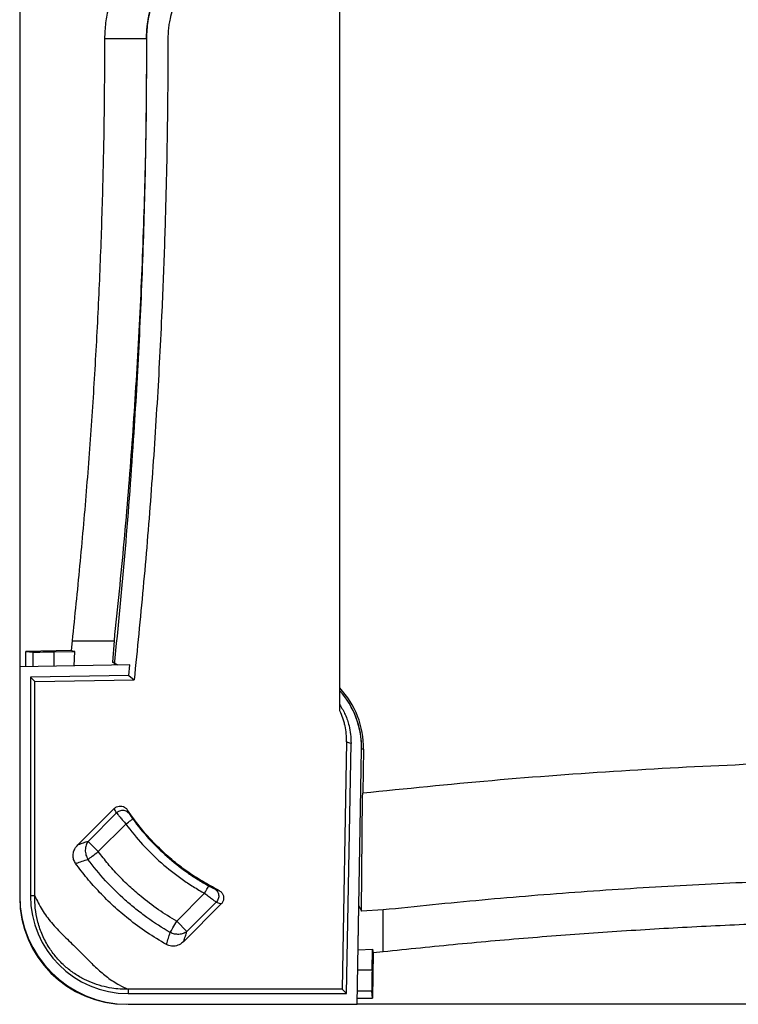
# Paper-space layout '1012-790 Hybird 2way' of a CAD drawing. Header units: millimetres. Extents: x 51 to 2966, y 67 to 3970.
# Tile 26 of 110: x 51 to 388, y 2709 to 3170. Entities that reach past the tile are written whole.
import ezdxf

# ---------------------------------------------------------------- set-up
doc = ezdxf.new("R2010")
doc.units = ezdxf.units.MM

psp = doc.layouts.new('1012-790 Hybird 2way')

# ---------------------------------------------------------------- linework, layer by layer
at = {"color": 7, "linetype": 'Continuous', "lineweight": 25}
for p, q in [((51.3, 3751.03), (51.3, 2867.03)), ((201.2, 2846.37), (201.2, 3250.43)), ((91.04, 3161), (110.69, 3161)), ((75.83, 2879.19), (75.41, 2874.57)), ((75.83, 2879.19), (95.47, 2879.19)), ((95.47, 2879.19), (94.83, 2869.11)), ((75.41, 2874.57), (54.11, 2874.2)), ((54.11, 2874.2), (57.55, 2873.91)), ((54.11, 2867.08), (54.11, 2874.2)), ((67.51, 2874.01), (77.07, 2874.17)), ((76.86, 2867.47), (77.07, 2874.17)), ((102.89, 2867.93), (51.3, 2867.03)), ((51.3, 2867.03), (51.3, 2759.83)), ((94.83, 2869.11), (95.7, 2869.12)), ((97.47, 2867.83), (94.83, 2869.11)), ((102.37, 2862.92), (102.89, 2867.93)), ((102.37, 2862.92), (56.3, 2862.11)), ((56.3, 2862.11), (56.3, 2759.83)), ((58.38, 2860.07), (56.3, 2862.11)), ((102.37, 2862.92), (104.88, 2860.88)), ((58.38, 2860.07), (104.88, 2860.88)), ((58.38, 2759.83), (58.38, 2860.07)), ((204.37, 2831.9), (202.35, 2716.11)), ((204.39, 2714.03), (206.44, 2831.16)), ((209.3, 2709.03), (211.39, 2828.38)), ((212.26, 2828.4), (211.9, 2807.8)), ((211.88, 2806.15), (211.9, 2807.8)), ((211.39, 2752.56), (211.88, 2806.15)), ((78.56, 2783.65), (95.6, 2800.69)), ((96.66, 2798.6), (83.33, 2785.27)), ((95.63, 2800.63), (95.6, 2800.69)), ((101.77, 2799.95), (101.78, 2799.94)), ((88.11, 2780.49), (101.04, 2793.41)), ((78.56, 2783.65), (78.71, 2783.7)), ((88.11, 2780.49), (83.33, 2785.27)), ((77.76, 2775.07), (77.47, 2774.98)), ((137.9, 2760.97), (124.81, 2747.89)), ((144.45, 2762.44), (144.46, 2762.44)), ((58.38, 2759.83), (56.3, 2759.83)), ((145.67, 2756.03), (128.08, 2738.44)), ((129.6, 2743.1), (143.36, 2756.87)), ((145.6, 2756.06), (145.67, 2756.03)), ((209.3, 2709.03), (210.11, 2755.19)), ((210.11, 2755.19), (211.39, 2752.56)), ((221.46, 2753.19), (211.39, 2752.56)), ((221.46, 2733.55), (221.46, 2753.19)), ((129.6, 2743.1), (124.81, 2747.89)), ((128.13, 2738.59), (128.08, 2738.44)), ((120.1, 2737.28), (120.01, 2737)), ((209.75, 2734.59), (216.45, 2734.79)), ((216.28, 2725.24), (216.45, 2734.79)), ((216.84, 2733.13), (216.47, 2711.84)), ((221.46, 2733.55), (216.84, 2733.13)), ((102.1, 2716.11), (102.1, 2714.03)), ((202.35, 2716.11), (102.1, 2716.11)), ((202.35, 2716.11), (204.39, 2714.03)), ((216.47, 2711.84), (216.19, 2715.27)), ((102.1, 2714.03), (204.39, 2714.03)), ((209.35, 2711.84), (216.47, 2711.84)), ((102.1, 2709.03), (209.3, 2709.03)), ((1093.3, 2709.03), (209.3, 2709.03))]:
    psp.add_line(p, q, dxfattribs=at)
at = {"color": 8, "linetype": 'Continuous', "lineweight": 25}
for p, q in [((57.55, 2867.14), (57.55, 2873.91)), ((67.51, 2867.31), (67.51, 2874.01)), ((212.26, 2828.4), (211.39, 2828.42)), ((209.59, 2725.24), (216.28, 2725.24)), ((209.41, 2715.27), (216.19, 2715.27))]:
    psp.add_line(p, q, dxfattribs=at)
at = {"color": 7, "linetype": 'Continuous', "lineweight": 25, "flags": 128}
for points in [[(77.07, 2874.17), (76.24, 2874.37), (75.41, 2874.57)], [(101.04, 2793.41), (101.65, 2793.86), (102.24, 2794.3), (102.79, 2794.7), (103.28, 2795.05), (103.68, 2795.35), (103.98, 2795.57), (104.18, 2795.72), (104.26, 2795.78)], [(83.26, 2776.86), (83.66, 2777.16), (84.15, 2777.52), (84.7, 2777.94), (85.31, 2778.39), (85.96, 2778.88), (86.66, 2779.4), (87.38, 2779.94), (88.11, 2780.49)], [(137.9, 2760.97), (138.27, 2761.64), (138.62, 2762.28), (138.95, 2762.87), (139.24, 2763.4), (139.48, 2763.84), (139.66, 2764.17), (139.78, 2764.38), (139.83, 2764.47)], [(121.78, 2742.64), (122.04, 2743.08), (122.34, 2743.6), (122.68, 2744.2), (123.06, 2744.85), (123.47, 2745.57), (123.91, 2746.32), (124.36, 2747.09), (124.81, 2747.89)], [(216.45, 2734.79), (216.65, 2733.97), (216.84, 2733.13)]]:
    psp.add_lwpolyline(points, dxfattribs=at)
at = {"color": 7, "linetype": 'Continuous', "lineweight": 25}
for centre, radius, start, end in [((171.39, 2829.12), 40.87, 359, 43.1815), ((171.39, 2829.12), 40, 359.9268, 41.8323), ((171.3, 2829.08), 40.09, 359, 41.7819), ((102.1, 2759.83), 50.8, 180, 270), ((101.3, 2759.03), 50, 180, 270), ((102.1, 2759.83), 45.8, 180, 270)]:
    psp.add_arc(centre, radius, start, end, dxfattribs=at)
for centre, major_axis, start_param, end_param in [((67.51, 2874.09), (10, 0.17), 3.228707, 4.712237), ((216.37, 2725.24), (0.17, 10), 1.570949, 3.054479)]:
    psp.add_ellipse(centre, major_axis=major_axis, ratio=0.008726, start_param=start_param, end_param=end_param, dxfattribs=at)
for points, knots in [([(108.24, 3200.78), (106.9, 3199.44), (104.19, 3196.74), (100.95, 3192.49), (98.29, 3188.32), (96.17, 3184.25), (94.37, 3179.98), (92.68, 3174.71), (91.33, 3168.37), (91.14, 3163.47), (91.04, 3161)], [0, 0, 0, 0, 0.1277577, 0.2569272, 0.3587995, 0.4606727, 0.5655036, 0.6703362, 0.8336704, 1, 1, 1, 1]), ([(128.17, 3200.78), (126.89, 3199.52), (124.3, 3196.99), (121.13, 3193), (118.52, 3189.06), (116.39, 3185.24), (114.56, 3181.19), (112.66, 3175.87), (111.42, 3170.46), (110.78, 3165.1), (110.72, 3162.36), (110.69, 3161)], [0, 0, 0, 0, 0.124672, 0.250588, 0.347773, 0.444954, 0.545027, 0.645096, 0.820064, 0.910033, 1, 1, 1, 1]), ([(110.7, 3161), (110.7, 3161.23), (110.71, 3161.71), (110.72, 3162.43), (110.74, 3163.14), (110.78, 3163.86), (110.82, 3164.57), (110.87, 3165.28), (110.93, 3165.99), (111.01, 3166.7), (111.09, 3167.41), (111.18, 3168.12), (111.28, 3168.83), (111.38, 3169.53), (111.5, 3170.24), (111.63, 3170.94), (111.77, 3171.65), (112.06, 3173.03), (112.56, 3175.09), (113.37, 3177.79), (114.32, 3180.44), (115.76, 3183.89), (117.88, 3188.05), (120.15, 3191.53), (121.79, 3193.74), (122.62, 3194.82), (123.49, 3195.87), (124.38, 3196.89), (125.29, 3197.9), (126.23, 3198.88), (127.19, 3199.85), (127.86, 3200.47), (128.19, 3200.78)], [0, 0, 0, 0, 0.015705, 0.031391, 0.047062, 0.062721, 0.078371, 0.094017, 0.10966, 0.125305, 0.140955, 0.156614, 0.172284, 0.187969, 0.203672, 0.219397, 0.235147, 0.250925, 0.313041, 0.375177, 0.437532, 0.500303, 0.624717, 0.750404, 0.781365, 0.812355, 0.843393, 0.8745, 0.905695, 0.936997, 0.968426, 1, 1, 1, 1]), ([(134.98, 3193.44), (134.81, 3193.28), (134.48, 3192.97), (133.98, 3192.49), (133.5, 3192.01), (133.02, 3191.51), (132.55, 3191.02), (132.09, 3190.51), (131.64, 3190), (131.19, 3189.48), (130.75, 3188.96), (130.32, 3188.42), (129.9, 3187.89), (129.49, 3187.34), (128.32, 3185.75), (126.55, 3183.02), (124.47, 3178.95), (122.82, 3174.69), (121.9, 3171.3), (121.42, 3168.93), (121.2, 3167.62), (121.02, 3166.3), (120.88, 3164.98), (120.78, 3163.66), (120.72, 3162.33), (120.71, 3161.44), (120.7, 3161)], [0, 0, 0, 0, 0.018861, 0.037693, 0.0565, 0.075287, 0.094059, 0.112818, 0.131571, 0.150321, 0.169072, 0.18783, 0.206598, 0.225381, 0.244183, 0.368687, 0.493062, 0.618889, 0.744679, 0.781238, 0.817712, 0.854136, 0.890542, 0.926966, 0.963441, 1, 1, 1, 1]), ([(91.04, 3161), (90.99, 3149.19), (90.9, 3125.57), (90.15, 3090.16), (88.96, 3054.75), (87.29, 3019.46), (85.15, 2984.28), (82.53, 2949.22), (79.48, 2914.18), (77.04, 2890.85), (75.83, 2879.19)], [0, 0, 0, 0, 0.125444, 0.25091, 0.376354, 0.50182, 0.62632, 0.75082, 0.87541, 1, 1, 1, 1]), ([(110.69, 3161), (110.6, 3144.95), (110.43, 3112.85), (109.07, 3065.27), (106.94, 3018.28), (103.97, 2971.87), (100.24, 2925.49), (97.06, 2894.62), (95.47, 2879.19)], [0, 0, 0, 0, 0.170501, 0.34106, 0.505665, 0.670322, 0.835135, 1, 1, 1, 1]), ([(110.7, 3161), (110.63, 3145.62), (110.49, 3114.88), (109.32, 3068.75), (107.46, 3022.64), (104.67, 2973.75), (100.87, 2922.12), (97.32, 2885.91), (95.55, 2867.8)], [0, 0, 0, 0, 0.157016, 0.314032, 0.471214, 0.628395, 0.814163, 1, 1, 1, 1]), ([(120.7, 3161), (120.67, 3150.38), (120.6, 3129.14), (120.05, 3097.29), (119.16, 3065.44), (117.77, 3029.79), (115.71, 2990.36), (112.78, 2947.16), (109.24, 2903.99), (106.33, 2875.25), (104.88, 2860.88)], [0, 0, 0, 0, 0.1059409, 0.2118818, 0.3178755, 0.4238693, 0.5678356, 0.7118019, 0.8559009, 1, 1, 1, 1]), ([(201.2, 2849.26), (202.1, 2847.73), (203.93, 2844.63), (205.49, 2839.88), (206.35, 2835.34), (206.41, 2832.56), (206.44, 2831.16)], [0, 0, 0, 0, 0.278078, 0.564222, 0.780253, 1, 1, 1, 1]), ([(204.37, 2831.9), (204.42, 2834.41), (204.17, 2836.88), (203.51, 2839.9), (203.35, 2840.51), (203.02, 2841.71), (202.83, 2842.3), (202.22, 2844.08), (201.74, 2845.24), (201.2, 2846.37)], [0, 0, 0, 0, 0.5, 0.5, 0.625, 0.625, 0.75, 0.75, 1, 1, 1, 1]), ([(206.44, 2831.16), (206.09, 2831.22), (205.4, 2831.33), (204.71, 2831.71), (204.37, 2831.9)], [0, 0, 0, 0, 0.499945, 1, 1, 1, 1]), ([(651.3, 2823.54), (629.68, 2823.53), (592.01, 2823.52), (538.29, 2823.58), (490.15, 2823.61), (442.01, 2823.01), (389.65, 2821.36), (333.11, 2818.42), (272.43, 2813.98), (232.08, 2809.86), (211.9, 2807.8)], [0, 0, 0, 0, 0.147447, 0.256863, 0.366278, 0.475715, 0.585152, 0.723428, 0.861723, 1, 1, 1, 1]), ([(95.6, 2800.69), (95.93, 2800.96), (96.61, 2801.52), (97.9, 2801.87), (99.23, 2801.8), (100.48, 2801.29), (101.31, 2800.59), (101.68, 2800.08), (101.77, 2799.95)], [0, 0, 0, 0, 0.180453, 0.366338, 0.549311, 0.736673, 0.931074, 1, 1, 1, 1]), ([(96.66, 2798.6), (96.48, 2798.93), (96.14, 2799.61), (95.8, 2800.29), (95.63, 2800.63)], [0, 0, 0, 0, 0.500779, 1, 1, 1, 1]), ([(102.67, 2798.14), (102.53, 2798.34), (102.2, 2798.73), (101.53, 2799.23), (100.72, 2799.6), (99.82, 2799.77), (98.9, 2799.74), (98.02, 2799.5), (97.26, 2799.11), (96.84, 2798.77), (96.66, 2798.6), (96.66, 2798.6)], [-0.0000024, -0.0000024, -0.0000024, -0.0000024, 0.1249929, 0.2499929, 0.3749929, 0.4999929, 0.6249929, 0.7499929, 0.8749929, 0.9999929, 0.9999952, 0.9999952, 0.9999952, 0.9999952]), ([(96.66, 2798.6), (96.83, 2798.38), (97.18, 2797.94), (98.27, 2796.62), (99.6, 2795.06), (100.58, 2793.94), (101.04, 2793.41)], [0, 0, 0, 0, 0.25751, 0.513872, 0.772643, 1, 1, 1, 1]), ([(144.46, 2762.44), (141.89, 2763.78), (136.75, 2766.47), (129.42, 2771.3), (122.4, 2776.71), (115.29, 2783.21), (108.22, 2790.86), (103.93, 2796.91), (101.77, 2799.95)], [0, 0, 0, 0, 0.151299, 0.3026, 0.457885, 0.613171, 0.805589, 1, 1, 1, 1]), ([(101.78, 2799.94), (101.92, 2799.64), (102.22, 2799.04), (102.52, 2798.44), (102.67, 2798.14)], [0, 0, 0, 0, 0.503202, 1, 1, 1, 1]), ([(102.67, 2798.14), (102.71, 2798.06), (102.78, 2797.95), (102.97, 2797.64), (103.09, 2797.45), (103.38, 2797.02), (103.54, 2796.79), (103.8, 2796.42), (103.89, 2796.29), (104.07, 2796.03), (104.17, 2795.91), (104.26, 2795.78)], [0, 0, 0, 0, 0.25, 0.25, 0.5, 0.5, 0.75, 0.75, 0.875, 0.875, 1, 1, 1, 1]), ([(101.04, 2793.41), (103.49, 2790.06), (106.11, 2786.87), (111.64, 2780.81), (114.57, 2777.94), (120.72, 2772.52), (123.95, 2769.96), (128.19, 2766.98), (129.05, 2766.39), (130.78, 2765.24), (131.65, 2764.68), (134.29, 2763.03), (136.08, 2761.97), (137.9, 2760.97)], [0, 0, 0, 0, 0.25, 0.25, 0.5, 0.5, 0.75, 0.75, 0.8125, 0.8125, 0.875, 0.875, 1, 1, 1, 1]), ([(104.26, 2795.78), (106.63, 2792.54), (109.15, 2789.46), (114.5, 2783.62), (117.32, 2780.85), (123.26, 2775.61), (126.37, 2773.15), (130.46, 2770.27), (131.29, 2769.7), (132.96, 2768.59), (133.8, 2768.05), (136.35, 2766.45), (138.08, 2765.44), (139.83, 2764.47)], [0, 0, 0, 0, 0.25, 0.25, 0.5, 0.5, 0.75, 0.75, 0.8125, 0.8125, 0.875, 0.875, 1, 1, 1, 1]), ([(77.47, 2774.98), (77.12, 2775.57), (76.42, 2776.75), (76.21, 2778.85), (76.65, 2780.93), (77.54, 2782.55), (78.3, 2783.37), (78.56, 2783.65)], [0, 0, 0, 0, 0.214534, 0.42911, 0.645624, 0.880107, 1, 1, 1, 1]), ([(83.33, 2785.27), (82.56, 2785.01), (81.02, 2784.48), (79.48, 2783.96), (78.71, 2783.7)], [0, 0, 0, 0, 0.4957245, 1, 1, 1, 1]), ([(83.33, 2785.27), (82.94, 2784.76), (82.28, 2783.53), (81.89, 2781.23), (82.24, 2778.84), (82.88, 2777.46), (83.26, 2776.86)], [0, 0, 0, 0, 0.250002, 0.500002, 0.750002, 1.000002, 1.000002, 1.000002, 1.000002]), ([(124.81, 2747.89), (121.93, 2749.64), (116.15, 2753.17), (108.85, 2758.77), (102.66, 2764.18), (97.5, 2769.28), (92.6, 2774.7), (89.61, 2778.56), (88.11, 2780.49)], [0, 0, 0, 0, 0.204836, 0.411095, 0.557273, 0.703451, 0.851725, 1, 1, 1, 1]), ([(120.01, 2737), (116.94, 2738.83), (110.79, 2742.49), (102.58, 2748.59), (95.2, 2754.9), (88.76, 2761.26), (82.79, 2767.93), (79.24, 2772.63), (77.47, 2774.98)], [0, 0, 0, 0, 0.1863205, 0.3738424, 0.5330381, 0.6929828, 0.8461577, 1, 1, 1, 1]), ([(77.76, 2775.07), (78.68, 2775.37), (80.51, 2775.97), (82.35, 2776.56), (83.26, 2776.86)], [0, 0, 0, 0, 0.505104, 1, 1, 1, 1]), ([(121.78, 2742.64), (118.02, 2744.81), (114.39, 2747.16), (109.13, 2750.96), (107.41, 2752.27), (104.87, 2754.3), (104.03, 2754.99), (102.38, 2756.39), (101.56, 2757.1), (97.52, 2760.69), (94.45, 2763.71), (88.61, 2770.06), (85.86, 2773.38), (83.26, 2776.86)], [0, 0, 0, 0, 0.25, 0.25, 0.375, 0.375, 0.4375, 0.4375, 0.5, 0.5, 0.75, 0.75, 1, 1, 1, 1]), ([(503.27, 2768.41), (487.22, 2768.33), (455.12, 2768.16), (407.55, 2766.79), (360.55, 2764.66), (314.14, 2761.7), (267.77, 2757.97), (236.9, 2754.78), (221.46, 2753.19)], [0, 0, 0, 0, 0.170501, 0.34106, 0.505665, 0.670322, 0.835135, 1, 1, 1, 1]), ([(137.9, 2760.97), (138.55, 2760.46), (139.86, 2759.45), (141.59, 2758.14), (142.81, 2757.25), (143.2, 2756.98), (143.36, 2756.87)], [0, 0, 0, 0, 0.268649, 0.538195, 0.807864, 1, 1, 1, 1]), ([(139.83, 2764.47), (140.12, 2764.31), (140.4, 2764.16), (140.81, 2763.94), (140.95, 2763.87), (141.21, 2763.74), (141.33, 2763.68), (141.57, 2763.56), (141.68, 2763.5), (141.89, 2763.4), (141.98, 2763.36), (142.16, 2763.28), (142.23, 2763.24), (142.37, 2763.19), (142.42, 2763.16), (142.47, 2763.15)], [0, 0, 0, 0, 0.25, 0.25, 0.375, 0.375, 0.5, 0.5, 0.625, 0.625, 0.75, 0.75, 0.875, 0.875, 1, 1, 1, 1]), ([(142.47, 2763.15), (142.99, 2762.87), (143.45, 2762.46), (144.13, 2761.47), (144.36, 2760.89), (144.53, 2759.67), (144.48, 2759.04), (144.1, 2757.86), (143.78, 2757.31), (143.36, 2756.87)], [0, 0, 0, 0, 0.25, 0.25, 0.5, 0.5, 0.75, 0.75, 1, 1, 1, 1]), ([(142.47, 2763.15), (142.79, 2763.03), (143.45, 2762.79), (144.12, 2762.56), (144.45, 2762.44)], [0, 0, 0, 0, 0.497953, 1, 1, 1, 1]), ([(144.46, 2762.44), (144.87, 2762.19), (145.69, 2761.68), (146.51, 2760.46), (146.88, 2759.08), (146.74, 2757.72), (146.27, 2756.69), (145.82, 2756.2), (145.67, 2756.03)], [0, 0, 0, 0, 0.1869205, 0.3795217, 0.5635805, 0.7401575, 0.9114722, 1, 1, 1, 1]), ([(102.1, 2716.11), (100.83, 2716.11), (98.27, 2716.11), (94.12, 2716.57), (89.67, 2717.5), (84.98, 2719.07), (80.32, 2721.24), (75.79, 2724.09), (71.51, 2727.62), (67.74, 2731.72), (64.32, 2736.55), (61.52, 2742.09), (59.56, 2748.04), (58.46, 2753.99), (58.41, 2757.87), (58.38, 2759.83)], [0, 0, 0, 0, 0.057313, 0.114624, 0.186638, 0.258865, 0.330778, 0.407549, 0.484242, 0.56121, 0.638251, 0.731956, 0.825766, 0.91216, 1, 1, 1, 1]), ([(58.38, 2759.83), (59.45, 2757.59), (61.57, 2753.11), (66.18, 2747.07), (71.49, 2741.47), (77.18, 2736.05), (82.43, 2730.8), (87.32, 2725.79), (92.33, 2721.58), (97.28, 2718.28), (100.68, 2716.74), (102.1, 2716.11)], [0, 0, 0, 0, 0.118201, 0.236558, 0.361728, 0.487096, 0.612434, 0.716953, 0.82154, 0.925562, 1, 1, 1, 1]), ([(143.36, 2756.87), (143.94, 2756.65), (144.68, 2756.38), (145.44, 2756.12), (145.6, 2756.06)], [-0.000000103, -0.000000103, -0.000000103, -0.000000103, 0.006532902, 0.008369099, 0.008369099, 0.008369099, 0.008369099]), ([(503.27, 2748.76), (491.46, 2748.72), (467.85, 2748.62), (432.43, 2747.88), (397.03, 2746.69), (361.74, 2745.01), (326.56, 2742.87), (291.49, 2740.26), (256.45, 2737.2), (233.13, 2734.77), (221.46, 2733.55)], [0, 0, 0, 0, 0.125444, 0.25091, 0.376354, 0.50182, 0.62632, 0.75082, 0.87541, 1, 1, 1, 1]), ([(129.6, 2743.1), (129.09, 2742.71), (128.51, 2742.4), (127.25, 2741.95), (126.57, 2741.81), (125.19, 2741.73), (124.48, 2741.78), (123.09, 2742.08), (122.41, 2742.32), (121.78, 2742.64)], [0, 0, 0, 0, 0.25, 0.25, 0.5, 0.5, 0.75, 0.75, 1, 1, 1, 1]), ([(128.13, 2738.59), (128.38, 2739.35), (128.86, 2740.85), (129.35, 2742.36), (129.6, 2743.1)], [0, 0, 0, 0, 0.504319, 1, 1, 1, 1]), ([(128.08, 2738.44), (127.41, 2737.88), (126.07, 2736.76), (123.59, 2736.09), (121.48, 2736.29), (120.4, 2736.81), (120.01, 2737)], [0, 0, 0, 0, 0.295282, 0.591929, 0.854158, 1, 1, 1, 1])]:
    psp.add_open_spline(points, degree=3, knots=knots, dxfattribs=at)
psp.add_open_spline([(120.1, 2737.28), (120.66, 2739.06), (121.22, 2740.85), (121.78, 2742.64)], degree=3, dxfattribs=at)

doc.saveas('drawing.dxf')
